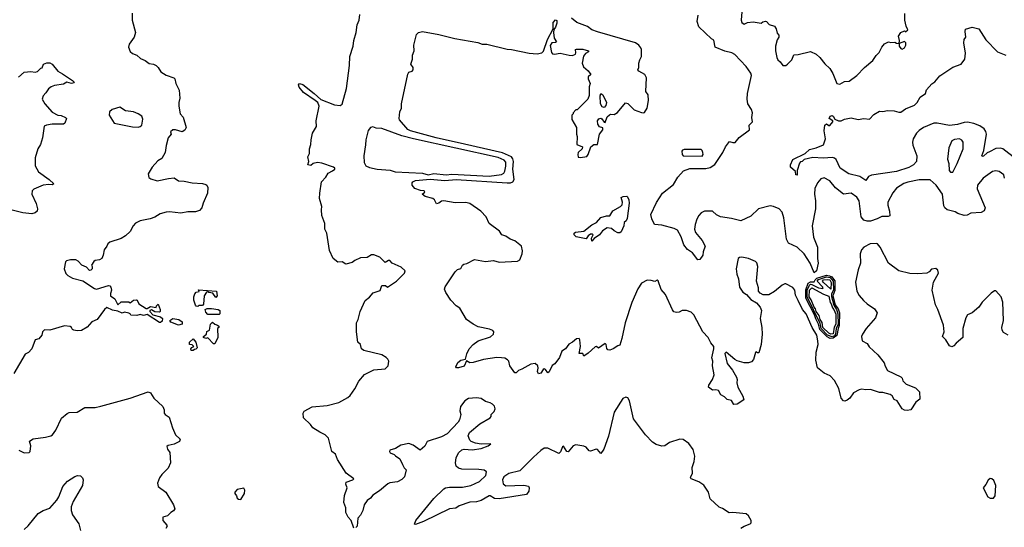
# Model space of a CAD drawing. Extents: x 2143765 to 2212931, y 878955 to 1017455.
# Tile 98 of 256: x 2173307 to 2182031, y 919485 to 923979. Entities that reach past the tile are written whole.
import ezdxf

# ---------------------------------------------------------------- set-up
doc = ezdxf.new("R2010")
doc.units = 0

msp = doc.modelspace()

# ---------------------------------------------------------------- linework, layer by layer
at = {"layer": '0CON20XD'}
for points in [[(2179709.4, 924085), (2179698, 923975), (2179703.8, 923953.8), (2179725, 923938.8), (2179755.8, 923954.2), (2179805, 923959.2), (2179875, 923947.5), (2179890.5, 923959.5), (2179915, 923966.2), (2179925, 923963.3), (2179946.4, 923936.4), (2179995, 923922.5), (2180009.5, 923899.5), (2180019.3, 923859.3), (2180033.6, 923843.6), (2180033.3, 923825), (2180018.3, 923801.7), (2180002, 923745), (2180002, 923705), (2180014.3, 923644.3), (2180024.2, 923624.2), (2180045.9, 923605.9), (2180067.5, 923575), (2180093.9, 923573.9), (2180108.8, 923585), (2180146.7, 923625), (2180165, 923668.8), (2180205, 923671.2), (2180315, 923696.7), (2180363.6, 923673.6), (2180395, 923646.2), (2180440, 923590), (2180485, 923546), (2180511.7, 923501.7), (2180545.8, 923415), (2180572.1, 923407.9), (2180615, 923433.8), (2180655, 923435.8), (2180725, 923485.7), (2180791.2, 923555), (2180865, 923618.8), (2180895, 923663.3), (2180922.3, 923687.7), (2180945, 923736.7), (2180970, 923765), (2181005, 923782.5), (2181025, 923777.5), (2181061.7, 923781.7), (2181075, 923772.5), (2181100, 923770), (2181100, 923745), (2181115, 923723.3), (2181125, 923718.8), (2181145, 923730), (2181158, 923755), (2181158.8, 923775), (2181145, 923786.7), (2181100, 923770), (2181102.5, 923795), (2181092.5, 923835), (2181115, 923866.7), (2181145, 923880), (2181155, 923872.5), (2181175, 923890), (2181160.8, 923920.8), (2181150, 923975), (2181150, 924035)], [(2174303, 924037), (2174303.8, 923975), (2174332.5, 923865), (2174320, 923825), (2174277.3, 923762.7), (2174270, 923735), (2174285, 923697.5), (2174305, 923678.8), (2174345, 923666), (2174375.7, 923635.7), (2174417.8, 923617.8), (2174455, 923590.8), (2174492.5, 923585), (2174515, 923572.9), (2174534.4, 923555), (2174557.6, 923517.6), (2174605, 923488.1), (2174672, 923465), (2174680.8, 923455), (2174690.8, 923415), (2174718.8, 923355), (2174726.7, 923285), (2174716.7, 923245), (2174717.5, 923215), (2174730, 923145), (2174755.9, 923115.9), (2174780.6, 923025), (2174769.8, 923000.2), (2174745, 922988), (2174686.4, 923003.6)], [(2176268.3, 919478.3), (2176242.5, 919545), (2176217.5, 919575), (2176197.5, 919615), (2176196.4, 919656.4), (2176180, 919705), (2176183.6, 919766.4), (2176207.5, 919835), (2176196.2, 919866.2), (2176200, 919885), (2176257.5, 919905), (2176266.7, 919915), (2176200, 919965), (2176121.9, 920085), (2176104.1, 920134.1), (2176071.2, 920155), (2176042.5, 920275), (2176014, 920304), (2175965, 920326.2), (2175905, 920366.7), (2175882.5, 920395), (2175820, 920455), (2175818.8, 920495), (2175828, 920512), (2175898.3, 920551.7), (2176030, 920565), (2176135, 920591.2), (2176215, 920633.3), (2176235, 920652.5), (2176275, 920711.2), (2176310.3, 920779.7), (2176360.6, 920839.4), (2176445, 920879.2), (2176545, 920888.8), (2176572, 920915), (2176576.9, 920955), (2176569.2, 920975), (2176555, 920989.2), (2176515, 921011.9), (2176355, 921049.2), (2176336.4, 921066.4), (2176325, 921102.5), (2176304, 921125), (2176289.5, 921215), (2176292, 921295), (2176305.7, 921324.3), (2176323.8, 921395), (2176366.4, 921493.6), (2176406.1, 921523.9), (2176439.5, 921560.5), (2176499.3, 921580.7), (2176515, 921627.5), (2176546.4, 921626.4), (2176565, 921612.5), (2176645, 921664), (2176716.2, 921735), (2176723.3, 921755), (2176687.3, 921787.3), (2176607.5, 921825), (2176585, 921847.5), (2176575, 921847.5), (2176545, 921830), (2176498.3, 921878.3), (2176445, 921897.5), (2176425, 921897.5), (2176385, 921873.8), (2176325, 921872.5), (2176275, 921847.5), (2176251.7, 921828.3), (2176195, 921816.2), (2176165, 921834.2), (2176125, 921834), (2176085, 921863.8), (2176052.9, 921935), (2176028.6, 922088.6), (2176010, 922125), (2176011.2, 922175), (2175984.2, 922245), (2175980, 922295), (2175984.1, 922325.9), (2175964.3, 922395), (2175965.6, 922445), (2175981.4, 922545), (2176020.6, 922585), (2176040.3, 922619.7), (2176078.2, 922641.8), (2176097.5, 922655), (2176097.5, 922665), (2176087.1, 922675), (2175985, 922708.4), (2175945, 922714.1), (2175906.7, 922705), (2175885, 922690), (2175860, 922695), (2175870, 922725), (2175860, 922765), (2175873.5, 922795), (2175874.1, 922835.9), (2175885.4, 922875), (2175887.8, 922915), (2175902.1, 922975), (2175935.4, 923035), (2175932.6, 923085), (2175960.9, 923215), (2175946.9, 923245), (2175925, 923264.3), (2175820.8, 923335), (2175781.7, 923381.7), (2175777, 923403), (2175786.7, 923413.3), (2175815, 923407.1), (2175917.3, 923327.3), (2175975, 923271.9), (2176095, 923224.5), (2176145, 923220.8), (2176165, 923231.2), (2176200.9, 923369.1), (2176228.9, 923575), (2176230.6, 923655), (2176260, 923745), (2176267.1, 923795), (2176289.2, 923865), (2176296.7, 923935), (2176313.3, 923975), (2176320, 924025)], [(2180377.3, 921135), (2180368.5, 921185), (2180327.3, 921255), (2180273.8, 921373.8), (2180243.3, 921415), (2180203.3, 921493.3), (2180181.7, 921541.7), (2180173.8, 921585), (2180157.3, 921607.3), (2180095, 921640), (2180085, 921640), (2180061.2, 921628.8), (2179995, 921573.3), (2179945, 921543.3), (2179895, 921542.5), (2179867, 921557), (2179853.3, 921575), (2179854, 921605), (2179834.2, 921664.2), (2179847, 921793), (2179836.8, 921826.8), (2179825, 921840), (2179765, 921864), (2179705, 921876.2), (2179685, 921873.8), (2179673.8, 921865), (2179654.3, 921775), (2179661.2, 921725), (2179676, 921685), (2179685, 921612.5), (2179715, 921566.7), (2179745, 921546.2), (2179785, 921502), (2179833.9, 921473.9), (2179866.7, 921435), (2179878, 921405), (2179868.6, 921335), (2179882.9, 921255), (2179885.8, 921195.8), (2179876, 921105), (2179855, 921030), (2179845, 921030), (2179835, 921040), (2179825, 921032.5), (2179807.8, 920972.2), (2179790.3, 920949.7), (2179765, 920940.8), (2179725, 920942.5), (2179665, 920959.2), (2179641.9, 920971.9), (2179566.7, 921035), (2179554.2, 921025), (2179574.2, 920935), (2179623.8, 920875), (2179658.8, 920815), (2179663.8, 920795), (2179660, 920765), (2179670.8, 920725), (2179715, 920647.5), (2179723.8, 920615), (2179665, 920574.2), (2179635, 920573.3), (2179615, 920607.5), (2179576.4, 920616.4), (2179550.7, 920640.7), (2179518.3, 920658.3), (2179497.5, 920695), (2179475, 920703.3), (2179445, 920698.8), (2179410, 920725), (2179413.8, 920745), (2179444.2, 920795), (2179459.4, 920835), (2179444.3, 920915), (2179446.7, 920956.7), (2179439.4, 920985), (2179458.2, 921065), (2179456.2, 921086.2), (2179429.1, 921119.1), (2179408.1, 921165), (2179360, 921215), (2179278.6, 921365), (2179255, 921390), (2179214.3, 921404.3), (2179177.5, 921405), (2179149.5, 921390.5), (2179125, 921385.8), (2179102.5, 921392.5), (2179089.4, 921409.4), (2179027.6, 921545), (2178991.6, 921591.6), (2178965, 921667.5), (2178955, 921673.8), (2178935, 921662.5), (2178901.4, 921671.4), (2178865, 921671.9), (2178815, 921645.5), (2178783.8, 921596.2), (2178730, 921475), (2178671.5, 921295), (2178643.1, 921156.9), (2178625, 921097.5), (2178605, 921092), (2178565, 921065.7), (2178535, 921053.3), (2178516.4, 921056.4), (2178508.8, 921068.8), (2178503.9, 921103.9), (2178495, 921113.3), (2178435, 921072.5), (2178417, 921087), (2178405, 921083.3), (2178345, 921026.7), (2178305, 921000), (2178295, 921022.5), (2178263.3, 921023.3), (2178275.7, 921085), (2178270, 921145), (2178265, 921157.5), (2178240, 921155), (2178205, 921123.3), (2178172.7, 921107.3), (2178142.5, 921065), (2178110, 921045), (2178090.7, 920989.3), (2178047.7, 920932.3), (2178025, 920917.5), (2177998.8, 920861.2), (2177985, 920853.8), (2177965, 920882.5), (2177955, 920887.5), (2177945, 920882.5), (2177925, 920850), (2177904.6, 920844.6), (2177894.4, 920865), (2177900.6, 920895), (2177897.5, 920915), (2177875, 920936.2), (2177835, 920930), (2177755.7, 920884.3), (2177725, 920873.8), (2177705, 920853.3), (2177695, 920853.8), (2177650, 920915), (2177640, 920955), (2177628.7, 920968.7), (2177605, 920981.4), (2177575, 920986.9), (2177535, 920990), (2177415, 920970), (2177325, 920942.9), (2177295, 920942.5), (2177265, 920960), (2177245, 920912), (2177195, 920896), (2177176.7, 920896.7), (2177170, 920905), (2177190, 920945), (2177215, 920966), (2177257.5, 920972.5), (2177268.3, 921021.7), (2177290, 921065), (2177323.3, 921105), (2177367.5, 921135), (2177478.3, 921171.7), (2177503.6, 921196.4), (2177507.5, 921215), (2177498.3, 921228.3), (2177468.8, 921238.8), (2177369.7, 921259.7), (2177325, 921282.5), (2177266.2, 921325), (2177206.2, 921425), (2177175, 921446.2), (2177126.6, 921496.6), (2177082.5, 921565), (2177070, 921595), (2177077.5, 921615), (2177164.2, 921745.8), (2177186.7, 921766.7), (2177215, 921777.5), (2177230, 921805), (2177243.3, 921815), (2177269.5, 921820.5), (2177335, 921856), (2177435, 921838), (2177505, 921846), (2177555, 921832), (2177718.8, 921841.2), (2177736.9, 921853.1), (2177760, 921905), (2177762.3, 921932.3), (2177753.6, 921973.6), (2177692.7, 922022.7), (2177652.5, 922035), (2177615, 922063.8), (2177580, 922075), (2177558.3, 922108.3), (2177466.2, 922175), (2177440, 922235), (2177394, 922285), (2177295, 922353.3), (2177260.7, 922360.7), (2177165, 922358.9), (2177065.9, 922375.9), (2177045, 922373.3), (2177020, 922355), (2176998.3, 922348.3), (2176982.5, 922385), (2176965.8, 922395.8), (2176900, 922415), (2176872.5, 922435), (2176896.1, 922453.9), (2176890, 922465), (2176858.3, 922468.3), (2176807.5, 922485), (2176783, 922513), (2176783.3, 922535), (2176790, 922545), (2176814.5, 922555.5), (2176945, 922566.5), (2177075, 922555.6), (2177174.5, 922564.5), (2177625, 922534.2), (2177654.6, 922535.4), (2177675.9, 922544.1), (2177687.4, 922565), (2177676.5, 922655), (2177680.7, 922725), (2177676.3, 922746.3), (2177663, 922765), (2177585, 922801.5), (2177248, 922878), (2176995.6, 922935), (2176768.5, 922995), (2176745, 923008.6), (2176673.1, 923093.1), (2176668.9, 923105), (2176675, 923163.8), (2176690.8, 923195), (2176690.9, 923235), (2176745, 923496), (2176755, 923514.2), (2176785, 923523.3), (2176793, 923537), (2176793.3, 923555), (2176771.4, 923585), (2176788.5, 923631.5), (2176787.2, 923665), (2176801.9, 923705), (2176800.2, 923755), (2176822.9, 923847.1), (2176840.5, 923865), (2176875, 923875.8), (2177020.9, 923849.1), (2177163.1, 923813.1), (2177365, 923777), (2177405, 923763.2), (2177445, 923761.6), (2177625, 923717.2), (2177665, 923715.1), (2177822.1, 923682.1), (2177892.4, 923677.6), (2177933.1, 923686.9), (2177948.3, 923701.7), (2177983.8, 923805), (2178032.5, 923897.5), (2178034.6, 923955), (2178055, 923979.2), (2178065, 923972.5), (2178065, 923947.5), (2178055, 923914.2), (2178038, 923892), (2178036.5, 923865), (2178043.1, 923815), (2178063.3, 923785), (2178055, 923778.8), (2178021.2, 923775), (2178007.9, 923752.1), (2178019.1, 923689.1), (2178028.2, 923678.2), (2178044.6, 923674.6), (2178095, 923682.1), (2178175, 923664.5), (2178206, 923664), (2178230.6, 923675), (2178235.7, 923685.7), (2178232.5, 923715), (2178240.8, 923719.2), (2178295, 923719.4), (2178347.5, 923705), (2178346.7, 923695), (2178320.9, 923679.1), (2178303.2, 923656.8), (2178289.2, 923595), (2178301, 923561), (2178345, 923525.7), (2178367.5, 923495), (2178343, 923473), (2178342.5, 923455), (2178362.5, 923415), (2178352.5, 923385), (2178351.7, 923308.3), (2178340, 923275), (2178245, 923180), (2178235, 923180), (2178210, 923155), (2178210, 923145), (2178200, 923135), (2178200, 923095), (2178240, 923025), (2178240, 922965), (2178247.5, 922945), (2178242.5, 922875), (2178293, 922853), (2178290, 922835), (2178255, 922803.3), (2178250.6, 922785), (2178255, 922763.8), (2178275, 922760), (2178330.7, 922769.3), (2178343.3, 922785), (2178367.5, 922855), (2178395, 922873.3), (2178426.1, 922873.9), (2178443.3, 922965), (2178473.3, 923005), (2178472.5, 923022.5), (2178445, 923030), (2178428.8, 923055), (2178426.7, 923085), (2178437, 923103), (2178455, 923107.5), (2178465, 923102.5), (2178485, 923072.5), (2178495, 923070), (2178511.7, 923118.3), (2178531.7, 923138.3), (2178545, 923143.3), (2178575, 923141.2), (2178603.6, 923156.4), (2178675, 923242.5), (2178695, 923236.7), (2178750.3, 923180.3), (2178815, 923158), (2178835, 923153.8), (2178842.3, 923157.7), (2178865.8, 923195), (2178877.5, 923265), (2178876.2, 923315), (2178854.5, 923345), (2178861.8, 923465), (2178845, 923494.6), (2178791.2, 923525), (2178783.8, 923535), (2178793.3, 923555), (2178792.5, 923595), (2178800, 923625), (2178816.7, 923655), (2178817.1, 923715), (2178811.2, 923731.2), (2178793.8, 923755), (2178763.8, 923775), (2178425, 923870.7), (2178375, 923891.1), (2178338.5, 923918.5), (2178243.1, 923955), (2178195, 923992.5)], [(2182033.3, 922575), (2182026.6, 922606.6), (2181985, 922634.5), (2181955, 922641.8), (2181925, 922635.5), (2181842.3, 922577.7), (2181794.6, 922515), (2181790.8, 922480.8), (2181860, 922315), (2181852.3, 922287.7), (2181826.8, 922273.2), (2181733.4, 922266.6), (2181701.7, 922248.3), (2181675, 922244.4), (2181617.5, 922265), (2181595, 922279.2), (2181525, 922296.7), (2181502.5, 922315), (2181495, 922330), (2181483.8, 922435), (2181426, 922515), (2181375, 922562.5), (2181275, 922562.9), (2181175, 922540.9), (2181141.9, 922528.1), (2181075, 922488.6), (2181043.3, 922446.7), (2180998.2, 922365), (2180998.5, 922338.5), (2181014.4, 922285), (2181015, 922243.3), (2181002.9, 922237.1), (2180945, 922235.6), (2180905, 922215.6), (2180845, 922196.5), (2180815, 922195.6), (2180785, 922205.6), (2180761.1, 922235), (2180743.8, 922375), (2180725, 922409.4), (2180675, 922442.9), (2180605, 922435.7), (2180535, 922491.9), (2180485, 922552.2), (2180435, 922578.1), (2180405, 922570), (2180375.6, 922535), (2180351.1, 922485), (2180348.5, 922435), (2180357.3, 922375), (2180357.8, 922305), (2180327.1, 922155), (2180339.5, 922055), (2180376.7, 921965), (2180375, 921863.8), (2180382.5, 921825), (2180367.9, 921755), (2180345, 921737.5), (2180311.1, 921825), (2180257.1, 921907.1), (2180195, 921966.2), (2180120, 922000), (2180100.5, 922035), (2180078.6, 922225), (2180063.8, 922275), (2180036.1, 922306.1), (2179986.8, 922326.8), (2179955, 922331.1), (2179853.7, 922306.3), (2179785, 922240.6), (2179695, 922198.1), (2179615, 922218.2), (2179515, 922233.3), (2179481.5, 922251.5), (2179445, 922284.6), (2179375, 922283.7), (2179345, 922268.9), (2179323.1, 922245), (2179305, 922214), (2179293.1, 922166.9), (2179287.2, 922125), (2179293.2, 922095), (2179354, 922025), (2179380, 921975), (2179361.2, 921925), (2179360, 921895), (2179333.3, 921855), (2179315, 921851.9), (2179268.5, 921915), (2179225, 921945.5), (2179190.6, 921985), (2179167.3, 922057.3), (2179135.8, 922115), (2179105, 922130), (2178995, 922160), (2178932.5, 922165), (2178908, 922215), (2178900, 922255), (2178950.3, 922359.7), (2179001.9, 922445), (2179100.9, 922519.1), (2179138, 922585), (2179189.7, 922640.3), (2179245, 922662), (2179385, 922663.4), (2179425, 922671.8), (2179465, 922697.5), (2179536.7, 922805), (2179560, 922855), (2179595, 922902.5), (2179625, 922892), (2179645, 922893.1), (2179682.6, 922937.4), (2179772, 923005), (2179769.2, 923045), (2179799.2, 923075), (2179794.2, 923115), (2179800, 923155), (2179791.9, 923185), (2179756.9, 923235), (2179752.5, 923275), (2179756.8, 923325), (2179791.2, 923485), (2179785.6, 923505), (2179743.4, 923565), (2179642.8, 923672.8), (2179616.6, 923686.6), (2179555, 923701.1), (2179468.6, 923735), (2179456.9, 923796.9), (2179435, 923810), (2179324.2, 923915), (2179310.6, 923965), (2179318.3, 924018.3)], [(2182134.6, 922744.6), (2182016.3, 922836.3), (2181995, 922843.1), (2181955, 922837.8), (2181898.8, 922808.8), (2181878.9, 922801.1), (2181845, 922770), (2181835, 922767.5), (2181833, 922773), (2181848.1, 922821.9), (2181872.5, 922965), (2181868.3, 922988.3), (2181853.2, 923013.2), (2181815, 923040), (2181761.5, 923061.5), (2181705, 923073.2), (2181675, 923070.6), (2181615, 923051.6), (2181545, 923043.7), (2181435, 923064.5), (2181405, 923063.8), (2181315, 923024.5), (2181275, 922997.3), (2181253.2, 922975), (2181223.8, 922925), (2181216.9, 922895), (2181219.1, 922869.1), (2181255.7, 922775), (2181251.4, 922725), (2181225.6, 922695), (2181185, 922670.8), (2181075, 922634.2), (2180854.3, 922604.3), (2180827.8, 922592.2), (2180805, 922556.2), (2180749.8, 922589.8), (2180653.8, 922615), (2180575, 922664.3), (2180540.7, 922740.7), (2180525, 922754.4), (2180508.2, 922758.2), (2180425, 922752.1), (2180335, 922759.6), (2180258.8, 922741.2), (2180240, 922725), (2180225, 922722.5), (2180215, 922710), (2180195.8, 922645), (2180195, 922603.8), (2180184.4, 922605), (2180180, 922635), (2180136.2, 922675), (2180136, 922695), (2180158.3, 922741.7), (2180265, 922794.4), (2180305, 922830), (2180365, 922846), (2180428, 922872), (2180447.1, 922925), (2180435.7, 922995), (2180442, 923045), (2180456.2, 923056.2), (2180475, 923042.5), (2180485, 923042.5), (2180512.5, 923075), (2180510, 923085), (2180480, 923105), (2180487.5, 923125), (2180505, 923130), (2180515, 923126.2), (2180530, 923100), (2180562.5, 923085), (2180585, 923083.3), (2180615, 923098), (2180675, 923110), (2180735, 923095.7), (2180785, 923105.7), (2180835, 923100), (2180875, 923140.6), (2180925, 923170), (2180955, 923166.9), (2180995, 923174.4), (2181055, 923174), (2181095, 923160), (2181115, 923159.4), (2181155, 923190.8), (2181235, 923224), (2181260, 923245), (2181286.1, 923293.9), (2181333.3, 923325), (2181341.7, 923358.3), (2181388.3, 923411.7), (2181415, 923430), (2181458.3, 923481.7), (2181575, 923558.8), (2181647.5, 923585), (2181680.7, 923629.3), (2181686.1, 923683.9), (2181671.2, 923775), (2181676.2, 923805), (2181690, 923825), (2181683.6, 923876.4), (2181687.5, 923895), (2181745, 923913.3), (2181805, 923900), (2181867.5, 923802.5), (2181971.2, 923695), (2182043.3, 923665)], [(2173295, 923470), (2173345, 923514), (2173405, 923522), (2173445, 923516.2), (2173465, 923520), (2173495, 923550), (2173505, 923552.5), (2173517.5, 923585), (2173546.4, 923596.4), (2173575, 923596.2), (2173595, 923586.7), (2173645, 923523.8), (2173685, 923500), (2173775, 923442), (2173788.8, 923425), (2173785, 923420), (2173765, 923414.4), (2173725, 923426.2), (2173695, 923410), (2173615, 923398.1), (2173584.5, 923385.5), (2173562.6, 923367.4), (2173539.3, 923330.7), (2173515, 923306.7), (2173505.8, 923275), (2173528, 923235), (2173595, 923160), (2173644.5, 923134.5), (2173675, 923130), (2173713.6, 923113.6), (2173722.5, 923105), (2173705.9, 923064.1), (2173696, 923054), (2173595, 923054), (2173545, 923046.7), (2173524.2, 923035.8), (2173508.6, 922935), (2173490, 922875), (2173466.7, 922835), (2173444.2, 922755), (2173444.3, 922685), (2173472.9, 922632.9), (2173568, 922565), (2173610, 922525), (2173595, 922517.5), (2173565, 922521.2), (2173515, 922514), (2173431.4, 922478.6), (2173416.1, 922463.9), (2173414, 922435), (2173453.3, 922353.3), (2173465.6, 922305), (2173461.1, 922285), (2173445, 922268.5), (2173415, 922261.1), (2173335, 922269.5), (2173118.3, 922321.7)], [(2178485, 923203.3), (2178468.3, 923208.3), (2178453.3, 923235), (2178450, 923305), (2178455, 923327.5), (2178475, 923313.3), (2178505, 923247.5), (2178500.3, 923219.7), (2178485, 923203.3)], [(2174355, 923028.8), (2174375, 923033.3), (2174390, 923045), (2174398.3, 923098.3), (2174387.5, 923125), (2174355.9, 923145.9), (2174315, 923163.8), (2174245, 923173.8), (2174195, 923206.2), (2174125, 923183.8), (2174101.2, 923165), (2174098.8, 923135), (2174145, 923064), (2174305, 923032), (2174355, 923028.8)], [(2177465, 922593.2), (2177575, 922609.2), (2177595, 922622), (2177605, 922638.8), (2177615, 922682.5), (2177615, 922718.6), (2177600.5, 922735), (2177545, 922758.4), (2176795, 922925.5), (2176691.7, 922951.7), (2176515, 923017.5), (2176465, 923019.2), (2176435, 923030), (2176415, 923026), (2176395, 922997.5), (2176373.2, 922915), (2176369.6, 922870.4), (2176356.2, 922775), (2176358.8, 922715), (2176375, 922685.5), (2176405, 922670), (2176475, 922656.9), (2176588, 922648), (2176633.3, 922633.3), (2176875, 922621.2), (2176925, 922606.9), (2176975, 922618.4), (2177085, 922605.8), (2177135, 922612.6), (2177465, 922593.2)], [(2174686.4, 923003.6), (2174665, 923003.3), (2174643, 922987), (2174650, 922965), (2174622.5, 922935), (2174603.8, 922865), (2174595.9, 922804.1), (2174565, 922751.2), (2174530.7, 922729.3), (2174480, 922675), (2174446.2, 922615), (2174452, 922582), (2174469.2, 922569.2), (2174525, 922551.5), (2174625, 922574), (2174675, 922578.8), (2174715, 922554.2), (2174765, 922550.6), (2174835, 922535.7), (2174925, 922530), (2174955, 922521.2), (2174965, 922513.3), (2174973, 922493), (2174971.9, 922445), (2174931.1, 922355), (2174921.5, 922315), (2174900, 922290), (2174865, 922277.5), (2174795, 922278.5), (2174735, 922267.3), (2174635, 922278.9), (2174603.4, 922276.6), (2174550.2, 922259.8), (2174505, 922231.1), (2174463.7, 922216.3), (2174375, 922198.9), (2174332.8, 922177.2), (2174312, 922155), (2174286, 922105), (2174245, 922065.8), (2174205, 922041.2), (2174105, 922010), (2174086.7, 921995), (2174080, 921975), (2174055, 921942.5), (2174045.8, 921895), (2174033.6, 921866.4), (2174015, 921852.5), (2173975, 921847.5), (2173965, 921840), (2173943, 921807), (2173950, 921795), (2173950, 921775), (2173938.3, 921761.7), (2173925, 921760), (2173899.3, 921789.3), (2173857, 921807), (2173825, 921842.5), (2173805, 921852.5), (2173757, 921853), (2173720, 921845), (2173712.5, 921835), (2173700, 921775), (2173715, 921732.5), (2173732.5, 921715), (2173775, 921691.2), (2173865, 921666.7), (2173968.3, 921598.3), (2173986.1, 921593.9), (2174095, 921626.7), (2174105, 921622.5), (2174115, 921610), (2174120, 921585), (2174110, 921555), (2174112.5, 921535), (2174148.3, 921508.3), (2174175, 921453.8), (2174205, 921480), (2174275, 921480), (2174285, 921472.5), (2174313.8, 921496.2), (2174339.3, 921499.3), (2174347.5, 921495), (2174363.6, 921463.6), (2174426.7, 921423.3), (2174437, 921423), (2174465, 921440), (2174515, 921430), (2174520, 921445), (2174535, 921460), (2174550, 921415), (2174550, 921395), (2174545, 921390), (2174503.3, 921393.3), (2174475, 921410), (2174460, 921405), (2174460, 921395), (2174487.5, 921365), (2174555, 921350), (2174572, 921335), (2174570, 921310), (2174555, 921298.8), (2174545, 921298.8), (2174435, 921370), (2174405, 921361.2), (2174375, 921368.8), (2174345, 921361.2), (2174292.5, 921362.5), (2174286.4, 921376.4), (2174275, 921382.5), (2174235, 921390), (2174215, 921380), (2174175, 921400), (2174128.1, 921408.1), (2174079.3, 921430.7), (2174056.7, 921415), (2173993.8, 921325), (2173947, 921303), (2173905, 921256.2), (2173855, 921226.7), (2173816.1, 921223.9), (2173785, 921230), (2173773.3, 921235), (2173766.7, 921255), (2173753.9, 921263.9), (2173705, 921270), (2173575, 921232), (2173525, 921232.5), (2173510, 921215), (2173502.5, 921185), (2173476.4, 921153.6), (2173442.5, 921145), (2173413.3, 921065), (2173385, 921032.5), (2173355, 921017.5), (2173253.6, 920846.4)], [(2181575, 922630), (2181614, 922705), (2181665.5, 922835), (2181667.5, 922895), (2181655, 922914.3), (2181635, 922924.3), (2181590.9, 922919.1), (2181565, 922906), (2181540, 922845), (2181528, 922745), (2181540, 922705), (2181543.3, 922645), (2181555, 922630), (2181575, 922630)], [(2179355, 922772), (2179361.4, 922785), (2179360.8, 922805), (2179355, 922821.2), (2179345, 922828.9), (2179195, 922829.2), (2179179.2, 922825), (2179173.5, 922815), (2179177.5, 922785), (2179185, 922773), (2179355, 922772)], [(2178375, 922020), (2178372.5, 922045), (2178386.7, 922075), (2178381.7, 922081.7), (2178365, 922080), (2178342.5, 922065), (2178325, 922040), (2178237, 922057), (2178218.8, 922075), (2178220.8, 922089.2), (2178232.5, 922097.5), (2178305, 922107.3), (2178375, 922164.1), (2178416.5, 922183.5), (2178455, 922227.2), (2178505, 922242.8), (2178535, 922243.1), (2178562.1, 922287.9), (2178630, 922325), (2178645, 922340), (2178647.5, 922365), (2178636.7, 922405), (2178655, 922413.8), (2178685, 922416.7), (2178692, 922412), (2178703.7, 922383.7), (2178705.7, 922355), (2178690.6, 922219.4), (2178680.8, 922199.2), (2178664, 922185), (2178660.5, 922155), (2178635, 922102), (2178625, 922092.9), (2178605, 922093.1), (2178575, 922109.2), (2178551.4, 922131.4), (2178513, 922137), (2178470.9, 922109.1), (2178445, 922076), (2178396.7, 922043.3), (2178375, 922020)], [(2182065, 921186.7), (2182025, 921210), (2182010.6, 921230.6), (2182009.4, 921255), (2182023.9, 921316.1), (2182017.7, 921477.7), (2182002.5, 921525), (2181955, 921580), (2181945, 921580), (2181915, 921557.5), (2181835, 921477.5), (2181805, 921433.3), (2181745, 921383.8), (2181704.1, 921365.9), (2181689.2, 921340.8), (2181663.8, 921245), (2181663.3, 921165), (2181604.1, 921115.9), (2181585, 921092.5), (2181565, 921082.5), (2181545, 921092.5), (2181511.2, 921145), (2181483.3, 921175), (2181497.5, 921215), (2181491.9, 921275), (2181442.1, 921412.1), (2181420, 921455), (2181390.6, 921585), (2181404, 921655), (2181446.2, 921735), (2181440.7, 921760.7), (2181425, 921777.5), (2181385, 921770), (2181363.9, 921746.1), (2181343.9, 921736.1), (2181265, 921728.8), (2181195, 921732), (2181095, 921756), (2181004, 921825), (2180931.4, 921965), (2180906, 921995), (2180895, 921999.2), (2180843.3, 921995), (2180786.7, 921965), (2180765, 921942.5), (2180753.8, 921905), (2180756.1, 921823.9), (2180736.7, 921765), (2180713.3, 921655), (2180723.8, 921575), (2180745, 921537.5), (2180784.3, 921494.3), (2180815, 921463.8), (2180879.5, 921419.5), (2180903.8, 921385), (2180889.2, 921340.8), (2180806.7, 921245), (2180773.3, 921195), (2180766.7, 921175), (2180771.2, 921135), (2180815, 921113.3), (2180832.3, 921082.3), (2180911.2, 921011.2), (2180965, 920942.5), (2180975, 920912.5), (2180995, 920873.3), (2181115, 920816.7), (2181126.7, 920805), (2181131.7, 920781.7), (2181161.2, 920751.2), (2181245, 920718.8), (2181280, 920685), (2181281.7, 920618.3), (2181247, 920593), (2181202.5, 920525), (2181169.3, 920519.3), (2181145, 920522.5), (2181125, 920533.3), (2181082.5, 920605), (2181055, 920617.5), (2181037.7, 920647.7), (2181019.5, 920659.5), (2180955, 920678.8), (2180925, 920679.2), (2180845, 920706), (2180805, 920702.5), (2180765, 920709.2), (2180745, 920702.5), (2180694.5, 920675.5), (2180661.2, 920628.8), (2180638.8, 920611.2), (2180618.3, 920601.7), (2180605, 920603.8), (2180585, 920627.5), (2180565.6, 920715), (2180525, 920786.2), (2180487.3, 920827.3), (2180435, 920848.8), (2180375, 920897.5), (2180361.2, 920965), (2180362.5, 921035), (2180381.1, 921105), (2180377.3, 921135)], [(2180487.4, 921157.4), (2180462.3, 921172.3), (2180396.5, 921236.6), (2180385.5, 921285), (2180360.3, 921330.3), (2180350.3, 921365), (2180271.8, 921515), (2180272.3, 921587.7), (2180294.1, 921645.9), (2180315, 921658.5), (2180345, 921658.1), (2180353.5, 921676.5), (2180369.1, 921690.9), (2180455, 921717.3), (2180482.6, 921712.6), (2180501.8, 921701.8), (2180527.8, 921667.8), (2180528.7, 921581.3), (2180510.8, 921535), (2180532.5, 921455), (2180559.2, 921419.2), (2180569.7, 921385), (2180568.6, 921271.4), (2180557.4, 921245), (2180545.9, 921184.1), (2180515, 921158.3), (2180487.4, 921157.4)], [(2180505, 921171.3), (2180465, 921186.7), (2180406.9, 921245), (2180398.3, 921288.3), (2180282.9, 921525), (2180284.1, 921585), (2180305, 921628.8), (2180315, 921636.5), (2180325, 921635.7), (2180385, 921606.5), (2180421.8, 921598.2), (2180426.7, 921605), (2180420.1, 921615), (2180373.7, 921665), (2180385, 921678.9), (2180455, 921701.8), (2180486.6, 921696.6), (2180515, 921665), (2180516.1, 921585), (2180498.9, 921551.1), (2180498.3, 921528.3), (2180520.5, 921450.5), (2180545, 921413.3), (2180557, 921375), (2180557.2, 921282.8), (2180541.2, 921245), (2180536.1, 921195), (2180525, 921181), (2180505, 921171.3)], [(2180495, 921592.5), (2180426.4, 921655), (2180421.3, 921665), (2180429.2, 921675), (2180465, 921680.5), (2180485.1, 921675), (2180497.8, 921652.2), (2180495, 921592.5)], [(2174885, 921440), (2174871.7, 921441.7), (2174863, 921453), (2174850, 921495), (2174850, 921525), (2174858.3, 921551.7), (2174871.7, 921568.3), (2174898.3, 921571.7), (2174891.7, 921588.3), (2175050, 921575), (2175057.5, 921535), (2175045, 921520), (2175017, 921557), (2174983, 921563), (2174975, 921570), (2174961.7, 921568.3), (2174940, 921535), (2174935, 921460), (2174925, 921450), (2174895, 921450), (2174885, 921440)], [(2180495, 921195.8), (2180475, 921203.5), (2180423.9, 921255), (2180417.2, 921297.2), (2180399.5, 921325), (2180390.2, 921360.2), (2180365, 921396.5), (2180358.8, 921418.8), (2180344.7, 921435), (2180318.6, 921498.6), (2180301.3, 921525), (2180303.6, 921583.6), (2180324.1, 921605), (2180429.4, 921549.4), (2180475, 921532.2), (2180486.5, 921476.5), (2180496.5, 921465), (2180508.6, 921428.6), (2180521.3, 921415), (2180537.5, 921372.5), (2180538.8, 921285), (2180522.5, 921257.5), (2180515, 921198.4), (2180495, 921195.8)], [(2175075, 921370), (2174975, 921370), (2174955, 921390), (2174950, 921415), (2174967, 921423), (2175005, 921423.3), (2175065, 921412.5), (2175080, 921405), (2175080, 921375), (2175075, 921370)], [(2174715, 921275.8), (2174645, 921301.2), (2174636.7, 921315), (2174665, 921332.5), (2174715.6, 921325.6), (2174747.1, 921305), (2174745, 921284), (2174715, 921275.8)], [(2175035, 921110), (2175025, 921110), (2174975, 921162.5), (2174955, 921156.7), (2174936.7, 921165), (2174936.7, 921175), (2174962.5, 921195), (2174965, 921220), (2174988.3, 921231.7), (2174996, 921284), (2175015, 921300), (2175035, 921282.5), (2175060, 921275), (2175070, 921265), (2175070, 921255), (2175060, 921245), (2175062.5, 921165), (2175035, 921110)], [(2174845, 921050), (2174825, 921050), (2174822.5, 921065), (2174831.7, 921078.3), (2174850, 921085), (2174835, 921100), (2174810, 921105), (2174810, 921125), (2174845, 921152.5), (2174868.8, 921125), (2174880, 921075), (2174868.3, 921061.7), (2174855, 921060), (2174845, 921050)], [(2173298.3, 920168.3), (2173345, 920143.3), (2173391.7, 920148.3), (2173400, 920155), (2173406.7, 920205), (2173395, 920247.5), (2173425, 920267.1), (2173535, 920281.8), (2173582.5, 920295), (2173597.5, 920305), (2173626, 920345), (2173677.7, 920452.3), (2173726.4, 920493.6), (2173745, 920502.5), (2173815, 920503.8), (2173885, 920546.2), (2173975, 920546.2), (2174025, 920556.2), (2174285, 920628.8), (2174445, 920683.3), (2174465, 920676.7), (2174495, 920627.5), (2174575, 920553.3), (2174586.1, 920526.1), (2174586.7, 920495), (2174595, 920482.5), (2174630.7, 920460.7), (2174660, 920365), (2174686, 920305), (2174730, 920265), (2174722.5, 920245), (2174675, 920221.9), (2174621.1, 920208.9), (2174610.5, 920199.5), (2174616.4, 920176.4), (2174636.4, 920146.4), (2174643.3, 920055), (2174621.7, 920008.3), (2174566.1, 919953.9), (2174545, 919922.5), (2174526.7, 919875), (2174535, 919847.5), (2174601.2, 919795), (2174668.8, 919685), (2174681.7, 919648.3), (2174669.3, 919630.7), (2174645, 919617.5), (2174615, 919587.5), (2174573.9, 919576.1), (2174573.8, 919545), (2174610, 919505), (2174612.5, 919495), (2174602.5, 919475)], [(2179695, 919476.2), (2179725, 919496.2), (2179780, 919515), (2179787.5, 919525), (2179786.7, 919545), (2179765, 919587.5), (2179743.9, 919603.9), (2179625, 919616.2), (2179594.2, 919614.2), (2179535, 919652.5), (2179503.9, 919663.9), (2179425, 919737.5), (2179408.8, 919795), (2179367, 919857), (2179325, 919888.5), (2179256.2, 919915), (2179251.2, 919925), (2179268.8, 919965), (2179263.8, 920015), (2179282.3, 920067.7), (2179288.8, 920115), (2179273.3, 920175), (2179235, 920227.5), (2179185, 920262.5), (2179155, 920266.7), (2179065, 920236.2), (2179023.8, 920206.2), (2178995, 920203.3), (2178945, 920217.5), (2178915, 920240), (2178851.2, 920305), (2178744.1, 920444.1), (2178710, 920605), (2178695, 920632.5), (2178678.3, 920638.3), (2178650, 920625), (2178574.1, 920505.9), (2178525, 920292.5), (2178482.7, 920177.3), (2178455, 920137.5), (2178425, 920173.8), (2178415, 920176.2), (2178365, 920158.8), (2178352.7, 920162.7), (2178325, 920193.3), (2178305, 920203.8), (2178235, 920216.2), (2178210, 920205), (2178165, 920153.3), (2178153.3, 920155), (2178125, 920203.3), (2178115, 920196.7), (2178097.6, 920152.4), (2178085, 920139.5), (2177985, 920184.4), (2177955, 920184.8), (2177923.8, 920166.2), (2177858.4, 920105), (2177737.9, 919985), (2177639.4, 919960.6), (2177597.8, 919932.2), (2177585.5, 919905), (2177591, 919871), (2177615, 919851.2), (2177775, 919858.1), (2177815, 919849.4), (2177821.9, 919835), (2177817.5, 919805), (2177795.8, 919775), (2177555, 919736.2), (2177515, 919740), (2177475, 919762.5), (2177465, 919762.5), (2177395, 919723.3), (2177355, 919710), (2177295, 919706.7), (2177200, 919675), (2177170, 919655), (2177115, 919650), (2176885, 919535.7), (2176815, 919510), (2176805, 919512.5), (2176816.7, 919545), (2176975, 919739.4), (2177063.8, 919825), (2177080, 919835), (2177115, 919841.8), (2177228.8, 919841.2), (2177305, 919853.8), (2177379.7, 919890.3), (2177435.7, 919944.3), (2177443.3, 919975), (2177421, 919991), (2177375, 919997.4), (2177225, 920000.3), (2177195, 920009.1), (2177173.3, 920025), (2177167.1, 920055), (2177175, 920100), (2177194.5, 920145), (2177225, 920170.8), (2177245, 920175.6), (2177315, 920172.3), (2177395, 920182.3), (2177456.7, 920205), (2177482.5, 920225), (2177395, 920222.5), (2177345, 920229.2), (2177307.5, 920245), (2177295, 920257.5), (2177280, 920295), (2177291.2, 920325), (2177385, 920400.6), (2177476.2, 920455), (2177483.3, 920465), (2177483.3, 920485), (2177510, 920510), (2177519.4, 920535), (2177515, 920556.2), (2177495.4, 920575.4), (2177475, 920588.1), (2177435, 920598.8), (2177394.3, 920624.3), (2177355, 920632.5), (2177284.5, 920625.5), (2177251.2, 920605), (2177213.3, 920555), (2177207.5, 920515), (2177216.2, 920485), (2177205, 920437.5), (2177192, 920415), (2177095, 920312.5), (2177045, 920287.1), (2176917.5, 920245), (2176896.4, 920203.6), (2176855, 920167.5), (2176792.3, 920212.3), (2176755, 920226), (2176685, 920213.3), (2176635.9, 920184.1), (2176585, 920167.5), (2176583.3, 920155), (2176590, 920145), (2176625, 920130), (2176635, 920117.5), (2176675, 920092.5), (2176697.5, 920042.5), (2176712.7, 920012.7), (2176730, 919995), (2176715, 919932.5), (2176693, 919907), (2176655, 919888.8), (2176585, 919878), (2176569.5, 919870.5), (2176495, 919806.7), (2176435, 919770), (2176415, 919743.3), (2176385, 919723.8), (2176358.8, 919685), (2176346.7, 919635), (2176327.7, 919592.3), (2176303.3, 919565), (2176296, 919495), (2176285, 919482.5)], [(2173345, 919466), (2173381.1, 919498.9), (2173471.7, 919608.3), (2173515, 919632.5), (2173574, 919655), (2173634.3, 919725), (2173654.3, 919755), (2173688, 919845), (2173730, 919895), (2173795, 919936), (2173820, 919945), (2173845, 919940), (2173863.9, 919923.9), (2173868, 919905), (2173864.2, 919855), (2173779.4, 919715), (2173763.6, 919666.4), (2173763.1, 919635), (2173775, 919596.2), (2173831.2, 919515), (2173845.8, 919455.8)], [(2181935, 919743.3), (2181950, 919765), (2181956.7, 919855), (2181939.3, 919899.3), (2181920, 919915), (2181905, 919917.5), (2181887, 919903), (2181867.5, 919865), (2181843.3, 919835), (2181886.1, 919756.1), (2181905, 919743.8), (2181935, 919743.3)], [(2175265, 919730), (2175300, 919785), (2175302.5, 919815), (2175291.7, 919831.7), (2175235, 919820), (2175212.5, 919795), (2175213, 919783), (2175227.5, 919765), (2175235, 919742.5), (2175245, 919733.3), (2175265, 919730)]]:
    msp.add_lwpolyline(points, dxfattribs=at)

doc.saveas('drawing.dxf')
